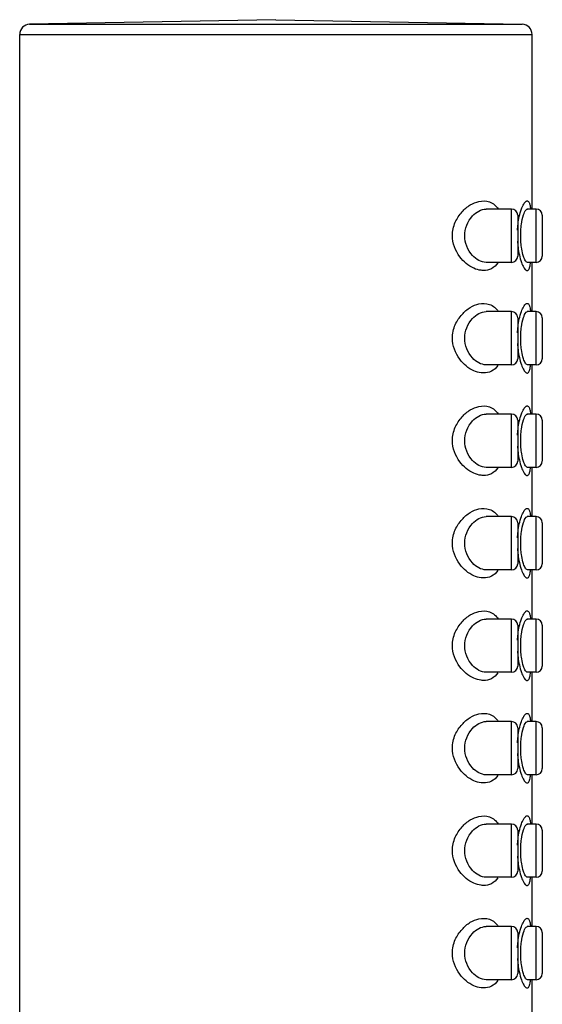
# Model space of a CAD drawing. Header units: millimetres. Extents: x 356 to 1340, y -1726 to 723.
# Tile 22 of 22: x 1065 to 1090, y 675 to 723. Entities that reach past the tile are written whole.
import ezdxf

# ---------------------------------------------------------------- set-up
doc = ezdxf.new("R2010")
doc.units = ezdxf.units.MM
doc.header["$LTSCALE"] = 23.1
doc.layers.get('0').update_dxf_attribs({"linetype": 'CONTINUOUS'})

msp = doc.modelspace()

# ---------------------------------------------------------------- linework, layer by layer
at = {"color": 7, "linetype": 'CONTINUOUS'}
for p, q in [((1077.231, 722.613), (1065.213, 722.393)), ((1077.231, 722.613), (1089.249, 722.393)), ((1065.213, 722.393), (1089.249, 722.393)), ((1064.731, 535.375), (1064.731, 721.894)), ((1064.731, 721.894), (1089.731, 721.894)), ((1089.731, 713.375), (1089.731, 721.894)), ((1088.731, 713.375), (1087.487, 713.375)), ((1088.731, 710.775), (1088.731, 713.375)), ((1089.931, 713.375), (1089.499, 713.375)), ((1089.931, 710.775), (1089.931, 713.375)), ((1089.031, 713.075), (1089.031, 711.075)), ((1090.231, 713.075), (1090.231, 711.075)), ((1088.731, 710.775), (1087.487, 710.775)), ((1089.931, 710.775), (1089.499, 710.775)), ((1089.731, 708.375), (1089.731, 710.775)), ((1088.731, 708.375), (1087.487, 708.375)), ((1088.731, 705.775), (1088.731, 708.375)), ((1089.031, 708.075), (1089.031, 706.075)), ((1089.931, 708.375), (1089.499, 708.375)), ((1089.931, 705.775), (1089.931, 708.375)), ((1090.231, 708.075), (1090.231, 706.075)), ((1088.731, 705.775), (1087.487, 705.775)), ((1089.931, 705.775), (1089.499, 705.775)), ((1089.731, 703.375), (1089.731, 705.775)), ((1088.731, 703.375), (1087.487, 703.375)), ((1088.731, 700.775), (1088.731, 703.375)), ((1089.931, 703.375), (1089.499, 703.375)), ((1089.931, 700.775), (1089.931, 703.375)), ((1089.031, 703.075), (1089.031, 701.075)), ((1090.231, 703.075), (1090.231, 701.1)), ((1088.731, 700.775), (1087.487, 700.775)), ((1089.931, 700.775), (1089.499, 700.775)), ((1089.731, 698.375), (1089.731, 700.775)), ((1088.731, 698.375), (1087.487, 698.375)), ((1088.731, 695.775), (1088.731, 698.375)), ((1089.031, 698.075), (1089.031, 696.075)), ((1089.931, 698.375), (1089.499, 698.375)), ((1089.931, 695.775), (1089.931, 698.375)), ((1090.231, 698.075), (1090.231, 696.075)), ((1088.731, 695.775), (1087.487, 695.775)), ((1089.931, 695.775), (1089.499, 695.775)), ((1089.731, 693.375), (1089.731, 695.775)), ((1088.731, 693.375), (1087.487, 693.375)), ((1088.731, 690.775), (1088.731, 693.375)), ((1089.931, 693.375), (1089.499, 693.375)), ((1089.931, 690.775), (1089.931, 693.375)), ((1089.031, 693.075), (1089.031, 691.075)), ((1090.231, 693.075), (1090.231, 691.075)), ((1088.731, 690.775), (1087.487, 690.775)), ((1089.931, 690.775), (1089.499, 690.775)), ((1089.731, 688.375), (1089.731, 690.775)), ((1088.731, 688.375), (1087.487, 688.375)), ((1088.731, 685.775), (1088.731, 688.375)), ((1089.931, 688.375), (1089.499, 688.375)), ((1089.931, 685.775), (1089.931, 688.375)), ((1089.031, 688.075), (1089.031, 686.075)), ((1090.231, 688.075), (1090.231, 686.075)), ((1088.731, 685.775), (1087.487, 685.775)), ((1089.931, 685.775), (1089.499, 685.775)), ((1089.731, 683.375), (1089.731, 685.775)), ((1088.731, 683.375), (1087.487, 683.375)), ((1088.731, 680.775), (1088.731, 683.375)), ((1089.031, 683.075), (1089.031, 681.075)), ((1089.931, 683.375), (1089.499, 683.375)), ((1089.931, 680.775), (1089.931, 683.375)), ((1090.231, 683.075), (1090.231, 681.075)), ((1088.731, 680.775), (1087.487, 680.775)), ((1089.931, 680.775), (1089.499, 680.775)), ((1089.731, 678.375), (1089.731, 680.775)), ((1088.731, 678.375), (1087.487, 678.375)), ((1088.731, 675.775), (1088.731, 678.375)), ((1089.931, 678.375), (1089.499, 678.375)), ((1089.931, 675.775), (1089.931, 678.375)), ((1089.031, 678.075), (1089.031, 676.075)), ((1090.231, 678.075), (1090.231, 676.075)), ((1088.731, 675.775), (1087.487, 675.775)), ((1089.931, 675.775), (1089.499, 675.775)), ((1089.731, 673.375), (1089.731, 675.775))]:
    msp.add_line(p, q, dxfattribs=at)
for centre, radius, start, end in [((1065.231, 721.894), 0.5, 92.1004, 180), ((1089.231, 721.894), 0.5, 0, 87.8996), ((1088.731, 713.075), 0.3, 0, 90), ((1089.931, 713.075), 0.3, 0, 90), ((1088.731, 711.075), 0.3, 270, 360), ((1089.931, 711.075), 0.3, 270, 360), ((1088.731, 708.075), 0.3, 0, 90), ((1089.931, 708.075), 0.3, 0, 90), ((1088.731, 706.075), 0.3, 270, 360), ((1089.931, 706.075), 0.3, 270, 360), ((1088.731, 703.075), 0.3, 0, 90), ((1089.931, 703.075), 0.3, 0, 90), ((1088.731, 701.075), 0.3, 270, 360), ((1089.931, 701.075), 0.3, 270, 360), ((1088.731, 698.075), 0.3, 0, 90), ((1089.931, 698.075), 0.3, 0, 90), ((1088.731, 696.075), 0.3, 270, 360), ((1089.931, 696.075), 0.3, 270, 360), ((1088.731, 693.075), 0.3, 0, 90), ((1089.931, 693.075), 0.3, 0, 90), ((1088.731, 691.075), 0.3, 270, 360), ((1089.931, 691.075), 0.3, 270, 360), ((1088.731, 688.075), 0.3, 0, 90), ((1089.931, 688.075), 0.3, 0, 90), ((1088.731, 686.075), 0.3, 270, 360), ((1089.931, 686.075), 0.3, 270, 360), ((1088.731, 683.075), 0.3, 0, 90), ((1089.931, 683.075), 0.3, 0, 90), ((1088.731, 681.075), 0.3, 270, 360), ((1089.931, 681.075), 0.3, 270, 360), ((1088.731, 678.075), 0.3, 0, 90), ((1089.931, 678.075), 0.3, 0, 90), ((1088.731, 676.075), 0.3, 270, 360), ((1089.931, 676.075), 0.3, 270, 360)]:
    msp.add_arc(centre, radius, start, end, dxfattribs=at)
for points, knots in [([(1085.846, 712.075), (1085.845, 712.3), (1085.937, 712.732), (1086.285, 713.23), (1086.68, 713.592), (1086.993, 713.713), (1087.141, 713.745)], [0, 0, 0, 0, 0.298302, 0.565243, 0.798534, 1, 1, 1, 1]), ([(1086.451, 712.075), (1086.451, 712.42), (1086.671, 713.029), (1087.242, 713.374), (1087.489, 713.375)], [0, 0, 0, 0, 0.581828, 1, 1, 1, 1]), ([(1087.141, 713.745), (1087.309, 713.78), (1087.691, 713.788), (1087.981, 713.531), (1088.085, 713.38)], [0, 0, 0, 0, 0.483807, 1, 1, 1, 1]), ([(1089.019, 712.34), (1089.025, 712.44), (1089.057, 712.792), (1089.128, 713.141), (1089.215, 713.379)], [0, 0, 0, 0, 0.28451, 1, 1, 1, 1]), ([(1089.215, 713.379), (1089.245, 713.462), (1089.292, 713.574), (1089.372, 713.696), (1089.423, 713.751), (1089.477, 713.78), (1089.558, 713.763), (1089.585, 713.698), (1089.6, 713.657)], [0, 0, 0, 0, 0.397616, 0.543269, 0.653418, 0.733937, 0.802655, 1, 1, 1, 1]), ([(1089.215, 712.632), (1089.237, 712.786), (1089.289, 713.027), (1089.377, 713.273), (1089.441, 713.341)], [0, 0, 0, 0, 0.623861, 1, 1, 1, 1]), ([(1089.6, 713.657), (1089.607, 713.639), (1089.636, 713.549), (1089.651, 713.454), (1089.661, 713.379)], [0, 0, 0, 0, 0.202664, 1, 1, 1, 1]), ([(1089.177, 712.075), (1089.177, 712.217), (1089.187, 712.403), (1089.209, 712.588), (1089.215, 712.632)], [0, 0, 0, 0, 0.759891, 1, 1, 1, 1]), ([(1086.888, 710.485), (1086.619, 710.604), (1086.097, 711.049), (1085.845, 711.712), (1085.846, 712.075)], [0, 0, 0, 0, 0.447355, 1, 1, 1, 1]), ([(1087.49, 710.775), (1087.242, 710.776), (1086.671, 711.121), (1086.451, 711.73), (1086.451, 712.075)], [0, 0, 0, 0, 0.418253, 1, 1, 1, 1]), ([(1089.215, 711.516), (1089.209, 711.561), (1089.187, 711.746), (1089.177, 711.933), (1089.177, 712.075)], [0, 0, 0, 0, 0.240045, 1, 1, 1, 1]), ([(1089.019, 711.811), (1089.025, 711.71), (1089.057, 711.358), (1089.129, 711.007), (1089.216, 710.769)], [0, 0, 0, 0, 0.284727, 1, 1, 1, 1]), ([(1089.316, 711.061), (1089.306, 711.093), (1089.261, 711.242), (1089.232, 711.396), (1089.215, 711.516)], [0, 0, 0, 0, 0.217602, 1, 1, 1, 1]), ([(1089.442, 710.808), (1089.43, 710.821), (1089.374, 710.897), (1089.34, 710.988), (1089.316, 711.061)], [0, 0, 0, 0, 0.18185, 1, 1, 1, 1]), ([(1087.359, 710.379), (1087.321, 710.379), (1087.159, 710.39), (1087, 710.435), (1086.888, 710.485)], [0, 0, 0, 0, 0.239375, 1, 1, 1, 1]), ([(1088.069, 710.748), (1087.984, 710.631), (1087.775, 710.43), (1087.491, 710.378), (1087.359, 710.379)], [0, 0, 0, 0, 0.523799, 1, 1, 1, 1]), ([(1089.216, 710.769), (1089.246, 710.686), (1089.293, 710.574), (1089.373, 710.452), (1089.424, 710.398), (1089.478, 710.37), (1089.559, 710.389), (1089.586, 710.454), (1089.601, 710.495)], [0, 0, 0, 0, 0.396896, 0.542012, 0.651597, 0.731729, 0.800636, 1, 1, 1, 1]), ([(1089.601, 710.495), (1089.608, 710.513), (1089.636, 710.604), (1089.651, 710.697), (1089.661, 710.772)], [0, 0, 0, 0, 0.203239, 1, 1, 1, 1]), ([(1085.846, 707.075), (1085.845, 707.3), (1085.937, 707.732), (1086.285, 708.23), (1086.68, 708.592), (1086.993, 708.713), (1087.141, 708.745)], [0, 0, 0, 0, 0.298302, 0.565243, 0.798534, 1, 1, 1, 1]), ([(1087.141, 708.745), (1087.309, 708.78), (1087.691, 708.788), (1087.981, 708.531), (1088.085, 708.38)], [0, 0, 0, 0, 0.483807, 1, 1, 1, 1]), ([(1089.215, 708.379), (1089.245, 708.462), (1089.292, 708.574), (1089.372, 708.696), (1089.423, 708.751), (1089.477, 708.78), (1089.558, 708.763), (1089.585, 708.698), (1089.6, 708.657)], [0, 0, 0, 0, 0.397616, 0.543269, 0.653418, 0.733937, 0.802655, 1, 1, 1, 1]), ([(1089.6, 708.657), (1089.607, 708.639), (1089.636, 708.549), (1089.651, 708.454), (1089.661, 708.379)], [0, 0, 0, 0, 0.202664, 1, 1, 1, 1]), ([(1086.451, 707.075), (1086.451, 707.42), (1086.671, 708.029), (1087.242, 708.374), (1087.489, 708.375)], [0, 0, 0, 0, 0.581828, 1, 1, 1, 1]), ([(1089.019, 707.34), (1089.025, 707.44), (1089.057, 707.792), (1089.128, 708.141), (1089.215, 708.379)], [0, 0, 0, 0, 0.28451, 1, 1, 1, 1]), ([(1089.215, 707.632), (1089.237, 707.786), (1089.289, 708.027), (1089.377, 708.273), (1089.441, 708.341)], [0, 0, 0, 0, 0.623861, 1, 1, 1, 1]), ([(1089.177, 707.075), (1089.177, 707.217), (1089.187, 707.403), (1089.209, 707.588), (1089.215, 707.632)], [0, 0, 0, 0, 0.759891, 1, 1, 1, 1]), ([(1086.888, 705.485), (1086.619, 705.604), (1086.097, 706.049), (1085.845, 706.712), (1085.846, 707.075)], [0, 0, 0, 0, 0.447355, 1, 1, 1, 1]), ([(1087.49, 705.775), (1087.242, 705.776), (1086.671, 706.121), (1086.451, 706.73), (1086.451, 707.075)], [0, 0, 0, 0, 0.418253, 1, 1, 1, 1]), ([(1089.215, 706.516), (1089.209, 706.561), (1089.187, 706.746), (1089.177, 706.933), (1089.177, 707.075)], [0, 0, 0, 0, 0.240045, 1, 1, 1, 1]), ([(1089.019, 706.811), (1089.025, 706.71), (1089.057, 706.358), (1089.129, 706.007), (1089.216, 705.769)], [0, 0, 0, 0, 0.284727, 1, 1, 1, 1]), ([(1089.316, 706.061), (1089.306, 706.093), (1089.261, 706.242), (1089.232, 706.396), (1089.215, 706.516)], [0, 0, 0, 0, 0.217602, 1, 1, 1, 1]), ([(1088.069, 705.748), (1087.984, 705.631), (1087.775, 705.43), (1087.491, 705.378), (1087.359, 705.379)], [0, 0, 0, 0, 0.523799, 1, 1, 1, 1]), ([(1089.216, 705.769), (1089.246, 705.686), (1089.293, 705.574), (1089.373, 705.452), (1089.424, 705.398), (1089.478, 705.37), (1089.559, 705.389), (1089.586, 705.454), (1089.601, 705.495)], [0, 0, 0, 0, 0.396896, 0.542012, 0.651597, 0.731729, 0.800636, 1, 1, 1, 1]), ([(1089.442, 705.808), (1089.43, 705.821), (1089.374, 705.897), (1089.34, 705.988), (1089.316, 706.061)], [0, 0, 0, 0, 0.18185, 1, 1, 1, 1]), ([(1089.601, 705.495), (1089.608, 705.513), (1089.636, 705.604), (1089.651, 705.697), (1089.661, 705.772)], [0, 0, 0, 0, 0.203239, 1, 1, 1, 1]), ([(1087.359, 705.379), (1087.321, 705.379), (1087.159, 705.39), (1087, 705.435), (1086.888, 705.485)], [0, 0, 0, 0, 0.239375, 1, 1, 1, 1]), ([(1085.846, 702.075), (1085.845, 702.3), (1085.937, 702.732), (1086.285, 703.23), (1086.68, 703.592), (1086.993, 703.713), (1087.141, 703.745)], [0, 0, 0, 0, 0.298302, 0.565243, 0.798534, 1, 1, 1, 1]), ([(1087.141, 703.745), (1087.309, 703.78), (1087.691, 703.788), (1087.981, 703.531), (1088.085, 703.38)], [0, 0, 0, 0, 0.483807, 1, 1, 1, 1]), ([(1089.215, 703.379), (1089.245, 703.462), (1089.292, 703.574), (1089.372, 703.696), (1089.423, 703.751), (1089.477, 703.78), (1089.558, 703.763), (1089.585, 703.698), (1089.6, 703.657)], [0, 0, 0, 0, 0.397616, 0.543269, 0.653418, 0.733937, 0.802655, 1, 1, 1, 1]), ([(1086.451, 702.075), (1086.451, 702.42), (1086.671, 703.029), (1087.242, 703.374), (1087.489, 703.375)], [0, 0, 0, 0, 0.581828, 1, 1, 1, 1]), ([(1089.019, 702.34), (1089.025, 702.44), (1089.057, 702.792), (1089.128, 703.141), (1089.215, 703.379)], [0, 0, 0, 0, 0.28451, 1, 1, 1, 1]), ([(1089.215, 702.632), (1089.237, 702.786), (1089.289, 703.027), (1089.377, 703.273), (1089.441, 703.341)], [0, 0, 0, 0, 0.623861, 1, 1, 1, 1]), ([(1089.6, 703.657), (1089.607, 703.639), (1089.636, 703.549), (1089.651, 703.454), (1089.661, 703.379)], [0, 0, 0, 0, 0.202664, 1, 1, 1, 1]), ([(1089.177, 702.075), (1089.177, 702.217), (1089.187, 702.403), (1089.209, 702.588), (1089.215, 702.632)], [0, 0, 0, 0, 0.759891, 1, 1, 1, 1]), ([(1086.888, 700.485), (1086.619, 700.604), (1086.097, 701.049), (1085.845, 701.712), (1085.846, 702.075)], [0, 0, 0, 0, 0.447355, 1, 1, 1, 1]), ([(1087.49, 700.775), (1087.242, 700.776), (1086.671, 701.121), (1086.451, 701.73), (1086.451, 702.075)], [0, 0, 0, 0, 0.418253, 1, 1, 1, 1]), ([(1089.019, 701.811), (1089.025, 701.71), (1089.057, 701.358), (1089.129, 701.007), (1089.216, 700.769)], [0, 0, 0, 0, 0.284727, 1, 1, 1, 1]), ([(1089.215, 701.516), (1089.209, 701.561), (1089.187, 701.746), (1089.177, 701.933), (1089.177, 702.075)], [0, 0, 0, 0, 0.240045, 1, 1, 1, 1]), ([(1089.316, 701.061), (1089.306, 701.093), (1089.261, 701.242), (1089.232, 701.396), (1089.215, 701.516)], [0, 0, 0, 0, 0.217602, 1, 1, 1, 1]), ([(1089.442, 700.808), (1089.43, 700.821), (1089.374, 700.897), (1089.34, 700.988), (1089.316, 701.061)], [0, 0, 0, 0, 0.18185, 1, 1, 1, 1]), ([(1087.359, 700.379), (1087.321, 700.379), (1087.159, 700.39), (1087, 700.435), (1086.888, 700.485)], [0, 0, 0, 0, 0.239375, 1, 1, 1, 1]), ([(1088.069, 700.748), (1087.984, 700.631), (1087.775, 700.43), (1087.491, 700.378), (1087.359, 700.379)], [0, 0, 0, 0, 0.523799, 1, 1, 1, 1]), ([(1089.216, 700.769), (1089.246, 700.686), (1089.293, 700.574), (1089.373, 700.452), (1089.424, 700.398), (1089.478, 700.37), (1089.559, 700.389), (1089.586, 700.454), (1089.601, 700.495)], [0, 0, 0, 0, 0.396896, 0.542012, 0.651597, 0.731729, 0.800636, 1, 1, 1, 1]), ([(1089.601, 700.495), (1089.608, 700.513), (1089.636, 700.604), (1089.651, 700.697), (1089.661, 700.772)], [0, 0, 0, 0, 0.203239, 1, 1, 1, 1]), ([(1085.846, 697.075), (1085.845, 697.3), (1085.937, 697.732), (1086.285, 698.23), (1086.68, 698.592), (1086.993, 698.713), (1087.141, 698.745)], [0, 0, 0, 0, 0.298302, 0.565243, 0.798534, 1, 1, 1, 1]), ([(1087.141, 698.745), (1087.309, 698.78), (1087.691, 698.788), (1087.981, 698.531), (1088.085, 698.38)], [0, 0, 0, 0, 0.483807, 1, 1, 1, 1]), ([(1089.215, 698.379), (1089.245, 698.462), (1089.292, 698.574), (1089.372, 698.696), (1089.423, 698.751), (1089.477, 698.78), (1089.558, 698.763), (1089.585, 698.698), (1089.6, 698.657)], [0, 0, 0, 0, 0.397616, 0.543269, 0.653418, 0.733937, 0.802655, 1, 1, 1, 1]), ([(1089.6, 698.657), (1089.607, 698.639), (1089.636, 698.549), (1089.651, 698.454), (1089.661, 698.379)], [0, 0, 0, 0, 0.202664, 1, 1, 1, 1]), ([(1086.451, 697.075), (1086.451, 697.42), (1086.671, 698.029), (1087.242, 698.374), (1087.489, 698.375)], [0, 0, 0, 0, 0.581828, 1, 1, 1, 1]), ([(1089.019, 697.34), (1089.025, 697.44), (1089.057, 697.792), (1089.128, 698.141), (1089.215, 698.379)], [0, 0, 0, 0, 0.28451, 1, 1, 1, 1]), ([(1089.215, 697.632), (1089.237, 697.786), (1089.289, 698.027), (1089.377, 698.273), (1089.441, 698.341)], [0, 0, 0, 0, 0.623861, 1, 1, 1, 1]), ([(1089.177, 697.075), (1089.177, 697.217), (1089.187, 697.403), (1089.209, 697.588), (1089.215, 697.632)], [0, 0, 0, 0, 0.759891, 1, 1, 1, 1]), ([(1086.888, 695.485), (1086.619, 695.604), (1086.097, 696.049), (1085.845, 696.712), (1085.846, 697.075)], [0, 0, 0, 0, 0.447355, 1, 1, 1, 1]), ([(1087.49, 695.775), (1087.242, 695.776), (1086.671, 696.121), (1086.451, 696.73), (1086.451, 697.075)], [0, 0, 0, 0, 0.418254, 1, 1, 1, 1]), ([(1089.215, 696.516), (1089.209, 696.561), (1089.187, 696.746), (1089.177, 696.933), (1089.177, 697.075)], [0, 0, 0, 0, 0.240045, 1, 1, 1, 1]), ([(1089.019, 696.811), (1089.025, 696.71), (1089.057, 696.358), (1089.129, 696.007), (1089.216, 695.769)], [0, 0, 0, 0, 0.284727, 1, 1, 1, 1]), ([(1089.316, 696.061), (1089.306, 696.093), (1089.261, 696.242), (1089.232, 696.396), (1089.215, 696.516)], [0, 0, 0, 0, 0.217602, 1, 1, 1, 1]), ([(1089.442, 695.808), (1089.43, 695.821), (1089.374, 695.897), (1089.34, 695.988), (1089.316, 696.061)], [0, 0, 0, 0, 0.18185, 1, 1, 1, 1]), ([(1088.069, 695.748), (1087.984, 695.631), (1087.775, 695.43), (1087.491, 695.378), (1087.359, 695.379)], [0, 0, 0, 0, 0.523799, 1, 1, 1, 1]), ([(1089.216, 695.769), (1089.246, 695.686), (1089.293, 695.574), (1089.373, 695.452), (1089.424, 695.398), (1089.478, 695.37), (1089.559, 695.389), (1089.586, 695.454), (1089.601, 695.495)], [0, 0, 0, 0, 0.396896, 0.542012, 0.651597, 0.731729, 0.800636, 1, 1, 1, 1]), ([(1089.601, 695.495), (1089.608, 695.513), (1089.636, 695.604), (1089.651, 695.697), (1089.661, 695.772)], [0, 0, 0, 0, 0.203239, 1, 1, 1, 1]), ([(1087.359, 695.379), (1087.321, 695.379), (1087.159, 695.39), (1087, 695.435), (1086.888, 695.485)], [0, 0, 0, 0, 0.239375, 1, 1, 1, 1]), ([(1085.846, 692.075), (1085.845, 692.3), (1085.937, 692.732), (1086.285, 693.23), (1086.68, 693.592), (1086.993, 693.713), (1087.141, 693.745)], [0, 0, 0, 0, 0.298302, 0.565243, 0.798534, 1, 1, 1, 1]), ([(1087.141, 693.745), (1087.309, 693.78), (1087.691, 693.788), (1087.981, 693.531), (1088.085, 693.38)], [0, 0, 0, 0, 0.483807, 1, 1, 1, 1]), ([(1089.215, 693.379), (1089.245, 693.462), (1089.292, 693.574), (1089.372, 693.696), (1089.423, 693.751), (1089.477, 693.78), (1089.558, 693.763), (1089.585, 693.698), (1089.6, 693.657)], [0, 0, 0, 0, 0.397616, 0.543269, 0.653418, 0.733937, 0.802655, 1, 1, 1, 1]), ([(1089.6, 693.657), (1089.607, 693.639), (1089.636, 693.549), (1089.651, 693.454), (1089.661, 693.379)], [0, 0, 0, 0, 0.202664, 1, 1, 1, 1]), ([(1086.451, 692.075), (1086.451, 692.42), (1086.671, 693.029), (1087.242, 693.374), (1087.489, 693.375)], [0, 0, 0, 0, 0.581828, 1, 1, 1, 1]), ([(1089.019, 692.34), (1089.025, 692.44), (1089.057, 692.792), (1089.128, 693.141), (1089.215, 693.379)], [0, 0, 0, 0, 0.28451, 1, 1, 1, 1]), ([(1089.215, 692.632), (1089.237, 692.786), (1089.289, 693.027), (1089.377, 693.273), (1089.441, 693.341)], [0, 0, 0, 0, 0.623861, 1, 1, 1, 1]), ([(1089.177, 692.075), (1089.177, 692.217), (1089.187, 692.403), (1089.209, 692.588), (1089.215, 692.632)], [0, 0, 0, 0, 0.759891, 1, 1, 1, 1]), ([(1086.888, 690.485), (1086.619, 690.604), (1086.097, 691.049), (1085.845, 691.712), (1085.846, 692.075)], [0, 0, 0, 0, 0.447355, 1, 1, 1, 1]), ([(1087.49, 690.775), (1087.242, 690.776), (1086.671, 691.121), (1086.451, 691.73), (1086.451, 692.075)], [0, 0, 0, 0, 0.418253, 1, 1, 1, 1]), ([(1089.019, 691.811), (1089.025, 691.71), (1089.057, 691.358), (1089.129, 691.007), (1089.216, 690.769)], [0, 0, 0, 0, 0.284727, 1, 1, 1, 1]), ([(1089.215, 691.516), (1089.209, 691.561), (1089.187, 691.746), (1089.177, 691.933), (1089.177, 692.075)], [0, 0, 0, 0, 0.240045, 1, 1, 1, 1]), ([(1089.316, 691.061), (1089.306, 691.093), (1089.261, 691.242), (1089.232, 691.396), (1089.215, 691.516)], [0, 0, 0, 0, 0.217602, 1, 1, 1, 1]), ([(1088.069, 690.748), (1087.984, 690.631), (1087.775, 690.43), (1087.491, 690.378), (1087.359, 690.379)], [0, 0, 0, 0, 0.523799, 1, 1, 1, 1]), ([(1089.216, 690.769), (1089.246, 690.686), (1089.293, 690.574), (1089.373, 690.452), (1089.424, 690.398), (1089.478, 690.37), (1089.559, 690.389), (1089.586, 690.454), (1089.601, 690.495)], [0, 0, 0, 0, 0.396896, 0.542012, 0.651597, 0.731729, 0.800636, 1, 1, 1, 1]), ([(1089.442, 690.808), (1089.43, 690.821), (1089.374, 690.897), (1089.34, 690.988), (1089.316, 691.061)], [0, 0, 0, 0, 0.18185, 1, 1, 1, 1]), ([(1089.601, 690.495), (1089.608, 690.513), (1089.636, 690.604), (1089.651, 690.697), (1089.661, 690.772)], [0, 0, 0, 0, 0.203239, 1, 1, 1, 1]), ([(1087.359, 690.379), (1087.321, 690.379), (1087.159, 690.39), (1087, 690.435), (1086.888, 690.485)], [0, 0, 0, 0, 0.239375, 1, 1, 1, 1]), ([(1085.846, 687.075), (1085.845, 687.3), (1085.937, 687.732), (1086.285, 688.23), (1086.68, 688.592), (1086.993, 688.713), (1087.141, 688.745)], [0, 0, 0, 0, 0.298302, 0.565243, 0.798534, 1, 1, 1, 1]), ([(1086.451, 687.075), (1086.451, 687.42), (1086.671, 688.029), (1087.242, 688.374), (1087.489, 688.375)], [0, 0, 0, 0, 0.581828, 1, 1, 1, 1]), ([(1087.141, 688.745), (1087.309, 688.78), (1087.691, 688.788), (1087.981, 688.531), (1088.085, 688.38)], [0, 0, 0, 0, 0.483807, 1, 1, 1, 1]), ([(1089.019, 687.34), (1089.025, 687.44), (1089.057, 687.792), (1089.128, 688.141), (1089.215, 688.379)], [0, 0, 0, 0, 0.28451, 1, 1, 1, 1]), ([(1089.215, 688.379), (1089.245, 688.462), (1089.292, 688.574), (1089.372, 688.696), (1089.423, 688.751), (1089.477, 688.78), (1089.558, 688.763), (1089.585, 688.698), (1089.6, 688.657)], [0, 0, 0, 0, 0.397616, 0.543269, 0.653418, 0.733937, 0.802655, 1, 1, 1, 1]), ([(1089.215, 687.632), (1089.237, 687.786), (1089.289, 688.027), (1089.377, 688.273), (1089.441, 688.341)], [0, 0, 0, 0, 0.623861, 1, 1, 1, 1]), ([(1089.6, 688.657), (1089.607, 688.639), (1089.636, 688.549), (1089.651, 688.454), (1089.661, 688.379)], [0, 0, 0, 0, 0.202664, 1, 1, 1, 1]), ([(1089.177, 687.075), (1089.177, 687.217), (1089.187, 687.403), (1089.209, 687.588), (1089.215, 687.632)], [0, 0, 0, 0, 0.759891, 1, 1, 1, 1]), ([(1086.888, 685.485), (1086.619, 685.604), (1086.097, 686.049), (1085.845, 686.712), (1085.846, 687.075)], [0, 0, 0, 0, 0.447355, 1, 1, 1, 1]), ([(1087.49, 685.775), (1087.242, 685.776), (1086.671, 686.121), (1086.451, 686.73), (1086.451, 687.075)], [0, 0, 0, 0, 0.418253, 1, 1, 1, 1]), ([(1089.215, 686.516), (1089.209, 686.561), (1089.187, 686.746), (1089.177, 686.933), (1089.177, 687.075)], [0, 0, 0, 0, 0.240045, 1, 1, 1, 1]), ([(1089.019, 686.811), (1089.025, 686.71), (1089.057, 686.358), (1089.129, 686.007), (1089.216, 685.769)], [0, 0, 0, 0, 0.284727, 1, 1, 1, 1]), ([(1089.316, 686.061), (1089.306, 686.093), (1089.261, 686.242), (1089.232, 686.396), (1089.215, 686.516)], [0, 0, 0, 0, 0.217602, 1, 1, 1, 1]), ([(1089.442, 685.808), (1089.43, 685.821), (1089.374, 685.897), (1089.34, 685.988), (1089.316, 686.061)], [0, 0, 0, 0, 0.18185, 1, 1, 1, 1]), ([(1087.359, 685.379), (1087.321, 685.379), (1087.159, 685.39), (1087, 685.435), (1086.888, 685.485)], [0, 0, 0, 0, 0.239375, 1, 1, 1, 1]), ([(1088.069, 685.748), (1087.984, 685.631), (1087.775, 685.43), (1087.491, 685.378), (1087.359, 685.379)], [0, 0, 0, 0, 0.523799, 1, 1, 1, 1]), ([(1089.216, 685.769), (1089.246, 685.686), (1089.293, 685.574), (1089.373, 685.452), (1089.424, 685.398), (1089.478, 685.37), (1089.559, 685.389), (1089.586, 685.454), (1089.601, 685.495)], [0, 0, 0, 0, 0.396896, 0.542012, 0.651597, 0.731729, 0.800636, 1, 1, 1, 1]), ([(1089.601, 685.495), (1089.608, 685.513), (1089.636, 685.604), (1089.651, 685.697), (1089.661, 685.772)], [0, 0, 0, 0, 0.203239, 1, 1, 1, 1]), ([(1085.846, 682.075), (1085.845, 682.3), (1085.937, 682.732), (1086.285, 683.23), (1086.68, 683.592), (1086.993, 683.713), (1087.141, 683.745)], [0, 0, 0, 0, 0.298302, 0.565243, 0.798534, 1, 1, 1, 1]), ([(1087.141, 683.745), (1087.309, 683.78), (1087.691, 683.788), (1087.981, 683.531), (1088.085, 683.38)], [0, 0, 0, 0, 0.483807, 1, 1, 1, 1]), ([(1089.215, 683.379), (1089.245, 683.462), (1089.292, 683.574), (1089.372, 683.696), (1089.423, 683.751), (1089.477, 683.78), (1089.558, 683.763), (1089.585, 683.698), (1089.6, 683.657)], [0, 0, 0, 0, 0.397616, 0.543269, 0.653418, 0.733937, 0.802655, 1, 1, 1, 1]), ([(1089.6, 683.657), (1089.607, 683.639), (1089.636, 683.549), (1089.651, 683.454), (1089.661, 683.379)], [0, 0, 0, 0, 0.202664, 1, 1, 1, 1]), ([(1086.451, 682.075), (1086.451, 682.42), (1086.671, 683.029), (1087.242, 683.374), (1087.489, 683.375)], [0, 0, 0, 0, 0.581828, 1, 1, 1, 1]), ([(1089.019, 682.34), (1089.025, 682.44), (1089.057, 682.792), (1089.128, 683.141), (1089.215, 683.379)], [0, 0, 0, 0, 0.28451, 1, 1, 1, 1]), ([(1089.215, 682.632), (1089.237, 682.786), (1089.289, 683.027), (1089.377, 683.273), (1089.441, 683.341)], [0, 0, 0, 0, 0.623861, 1, 1, 1, 1]), ([(1089.177, 682.075), (1089.177, 682.217), (1089.187, 682.403), (1089.209, 682.588), (1089.215, 682.632)], [0, 0, 0, 0, 0.759891, 1, 1, 1, 1]), ([(1086.888, 680.485), (1086.619, 680.604), (1086.097, 681.049), (1085.845, 681.712), (1085.846, 682.075)], [0, 0, 0, 0, 0.447355, 1, 1, 1, 1]), ([(1087.49, 680.775), (1087.242, 680.776), (1086.671, 681.121), (1086.451, 681.73), (1086.451, 682.075)], [0, 0, 0, 0, 0.418253, 1, 1, 1, 1]), ([(1089.019, 681.811), (1089.025, 681.71), (1089.057, 681.358), (1089.129, 681.007), (1089.216, 680.769)], [0, 0, 0, 0, 0.284727, 1, 1, 1, 1]), ([(1089.215, 681.516), (1089.209, 681.561), (1089.187, 681.746), (1089.177, 681.933), (1089.177, 682.075)], [0, 0, 0, 0, 0.240045, 1, 1, 1, 1]), ([(1089.316, 681.061), (1089.306, 681.093), (1089.261, 681.242), (1089.232, 681.396), (1089.215, 681.516)], [0, 0, 0, 0, 0.217602, 1, 1, 1, 1]), ([(1088.069, 680.748), (1087.984, 680.631), (1087.775, 680.43), (1087.491, 680.378), (1087.359, 680.379)], [0, 0, 0, 0, 0.523799, 1, 1, 1, 1]), ([(1089.216, 680.769), (1089.246, 680.686), (1089.293, 680.574), (1089.373, 680.452), (1089.424, 680.398), (1089.478, 680.37), (1089.559, 680.389), (1089.586, 680.454), (1089.601, 680.495)], [0, 0, 0, 0, 0.396896, 0.542012, 0.651597, 0.731729, 0.800636, 1, 1, 1, 1]), ([(1089.442, 680.808), (1089.43, 680.821), (1089.374, 680.897), (1089.34, 680.988), (1089.316, 681.061)], [0, 0, 0, 0, 0.18185, 1, 1, 1, 1]), ([(1089.601, 680.495), (1089.608, 680.513), (1089.636, 680.604), (1089.651, 680.697), (1089.661, 680.772)], [0, 0, 0, 0, 0.203239, 1, 1, 1, 1]), ([(1087.359, 680.379), (1087.321, 680.379), (1087.159, 680.39), (1087, 680.435), (1086.888, 680.485)], [0, 0, 0, 0, 0.239375, 1, 1, 1, 1]), ([(1085.846, 677.075), (1085.845, 677.3), (1085.937, 677.732), (1086.285, 678.23), (1086.68, 678.592), (1086.993, 678.713), (1087.141, 678.745)], [0, 0, 0, 0, 0.298302, 0.565243, 0.798534, 1, 1, 1, 1]), ([(1087.141, 678.745), (1087.309, 678.78), (1087.691, 678.788), (1087.981, 678.531), (1088.085, 678.38)], [0, 0, 0, 0, 0.483807, 1, 1, 1, 1]), ([(1089.215, 678.379), (1089.245, 678.462), (1089.292, 678.574), (1089.372, 678.696), (1089.423, 678.751), (1089.477, 678.78), (1089.558, 678.763), (1089.585, 678.698), (1089.6, 678.657)], [0, 0, 0, 0, 0.397616, 0.543269, 0.653418, 0.733937, 0.802655, 1, 1, 1, 1]), ([(1086.451, 677.075), (1086.451, 677.42), (1086.671, 678.029), (1087.242, 678.374), (1087.489, 678.375)], [0, 0, 0, 0, 0.581828, 1, 1, 1, 1]), ([(1089.019, 677.34), (1089.025, 677.44), (1089.057, 677.792), (1089.128, 678.141), (1089.215, 678.379)], [0, 0, 0, 0, 0.28451, 1, 1, 1, 1]), ([(1089.215, 677.632), (1089.237, 677.786), (1089.289, 678.027), (1089.377, 678.273), (1089.441, 678.341)], [0, 0, 0, 0, 0.623861, 1, 1, 1, 1]), ([(1089.6, 678.657), (1089.607, 678.639), (1089.636, 678.549), (1089.651, 678.454), (1089.661, 678.379)], [0, 0, 0, 0, 0.202664, 1, 1, 1, 1]), ([(1089.177, 677.075), (1089.177, 677.217), (1089.187, 677.403), (1089.209, 677.588), (1089.215, 677.632)], [0, 0, 0, 0, 0.759891, 1, 1, 1, 1]), ([(1086.888, 675.485), (1086.619, 675.604), (1086.097, 676.049), (1085.845, 676.712), (1085.846, 677.075)], [0, 0, 0, 0, 0.447355, 1, 1, 1, 1]), ([(1087.49, 675.775), (1087.242, 675.776), (1086.671, 676.121), (1086.451, 676.73), (1086.451, 677.075)], [0, 0, 0, 0, 0.418253, 1, 1, 1, 1]), ([(1089.019, 676.811), (1089.025, 676.71), (1089.057, 676.358), (1089.129, 676.007), (1089.216, 675.769)], [0, 0, 0, 0, 0.284727, 1, 1, 1, 1]), ([(1089.215, 676.516), (1089.209, 676.561), (1089.187, 676.746), (1089.177, 676.933), (1089.177, 677.075)], [0, 0, 0, 0, 0.240045, 1, 1, 1, 1]), ([(1089.316, 676.061), (1089.306, 676.093), (1089.261, 676.242), (1089.232, 676.396), (1089.215, 676.516)], [0, 0, 0, 0, 0.217602, 1, 1, 1, 1]), ([(1089.442, 675.808), (1089.43, 675.821), (1089.374, 675.897), (1089.34, 675.988), (1089.316, 676.061)], [0, 0, 0, 0, 0.18185, 1, 1, 1, 1]), ([(1087.359, 675.379), (1087.321, 675.379), (1087.159, 675.39), (1087, 675.435), (1086.888, 675.485)], [0, 0, 0, 0, 0.239375, 1, 1, 1, 1]), ([(1088.069, 675.748), (1087.984, 675.631), (1087.775, 675.43), (1087.491, 675.378), (1087.359, 675.379)], [0, 0, 0, 0, 0.523799, 1, 1, 1, 1]), ([(1089.216, 675.769), (1089.246, 675.686), (1089.293, 675.574), (1089.373, 675.452), (1089.424, 675.398), (1089.478, 675.37), (1089.559, 675.389), (1089.586, 675.454), (1089.601, 675.495)], [0, 0, 0, 0, 0.396896, 0.542012, 0.651597, 0.731729, 0.800636, 1, 1, 1, 1]), ([(1089.601, 675.495), (1089.608, 675.513), (1089.636, 675.604), (1089.651, 675.697), (1089.661, 675.772)], [0, 0, 0, 0, 0.203239, 1, 1, 1, 1])]:
    msp.add_open_spline(points, degree=3, knots=knots, dxfattribs=at)
for points in [[(1089.441, 713.341), (1089.457, 713.358), (1089.479, 713.375), (1089.502, 713.375)], [(1089.502, 710.775), (1089.479, 710.775), (1089.458, 710.792), (1089.442, 710.808)], [(1089.441, 708.341), (1089.457, 708.358), (1089.479, 708.375), (1089.502, 708.375)], [(1089.502, 705.775), (1089.479, 705.775), (1089.458, 705.792), (1089.442, 705.808)], [(1089.441, 703.341), (1089.457, 703.358), (1089.479, 703.375), (1089.502, 703.375)], [(1089.502, 700.775), (1089.479, 700.775), (1089.458, 700.792), (1089.442, 700.808)], [(1089.441, 698.341), (1089.457, 698.358), (1089.479, 698.375), (1089.502, 698.375)], [(1089.502, 695.775), (1089.479, 695.775), (1089.458, 695.792), (1089.442, 695.808)], [(1089.441, 693.341), (1089.457, 693.358), (1089.479, 693.375), (1089.502, 693.375)], [(1089.502, 690.775), (1089.479, 690.775), (1089.458, 690.792), (1089.442, 690.808)], [(1089.441, 688.341), (1089.457, 688.358), (1089.479, 688.375), (1089.502, 688.375)], [(1089.502, 685.775), (1089.479, 685.775), (1089.458, 685.792), (1089.442, 685.808)], [(1089.441, 683.341), (1089.457, 683.358), (1089.479, 683.375), (1089.502, 683.375)], [(1089.502, 680.775), (1089.479, 680.775), (1089.458, 680.792), (1089.442, 680.808)], [(1089.441, 678.341), (1089.457, 678.358), (1089.479, 678.375), (1089.502, 678.375)], [(1089.502, 675.775), (1089.479, 675.775), (1089.458, 675.792), (1089.442, 675.808)]]:
    msp.add_open_spline(points, degree=3, dxfattribs=at)

doc.saveas('drawing.dxf')
